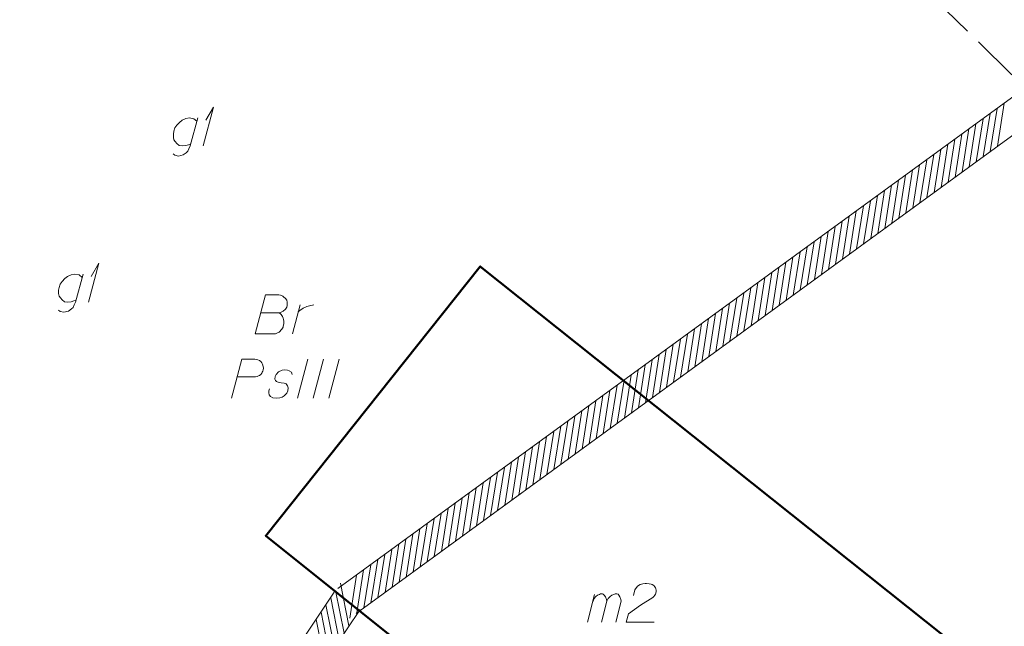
# Model space of a CAD drawing. Header units: metres. Extents: x 5554594 to 5556205, y 5636132 to 5636668.
# Tile 100 of 168: x 5555357 to 5555389, y 5636447 to 5636466. Entities that reach past the tile are written whole.
import ezdxf

# ---------------------------------------------------------------- set-up
doc = ezdxf.new("R2010")
doc.units = ezdxf.units.M
doc.header["$MEASUREMENT"] = 0
doc.header["$XCLIPFRAME"] = 0
doc.linetypes.add('PRZER1-1', pattern=[2, 1, -1])
doc.linetypes.add('PRZER3-1', pattern=[4, 3, -1])
doc.layers.add('#RASTER', color=7, linetype='Continuous', lineweight=18)
doc.layers.add('#zakres', color=7, linetype='Continuous', lineweight=18)
for name, color, linetype, lineweight, true_color in [('GESBZO', 18, 'Continuous', 50, 0x0a0909), ('GESBZO_O', 18, 'Continuous', 50, 0x0a0909), ('GESKKL', 96, 'PRZER3-1', 18, 0x008000), ('GESKKL_O', 96, 'PRZER3-1', 18, 0x008000), ('GESUZY_O', 96, 'PRZER1-1', 18, 0x008000)]:
    doc.layers.add(name, color=color, linetype=linetype, lineweight=lineweight, true_color=true_color)
picture_1 = doc.add_image_def('image1.tif', size_in_pixel=(18897, 11811))

# ---------------------------------------------------------------- blocks, each defined once
blk = doc.blocks.new('*U109')
at = {"layer": 'GESBZO_O', "color": 7, "linetype": 'ByBlock', "lineweight": 18, "flags": 128}
for points in [[(5555358.976, 5636458.093), (5555358.73, 5636457.188), (5555358.69, 5636457.099), (5555358.651, 5636457.02), (5555358.602, 5636456.971), (5555358.503, 5636456.902), (5555358.356, 5636456.863), (5555358.237, 5636456.892), (5555358.178, 5636456.932)], [(5555358.749, 5636457.257), (5555358.68, 5636457.227), (5555358.592, 5636457.198), (5555358.474, 5636457.188), (5555358.375, 5636457.198), (5555358.296, 5636457.266), (5555358.247, 5636457.325), (5555358.208, 5636457.384), (5555358.188, 5636457.463), (5555358.188, 5636457.572), (5555358.208, 5636457.66), (5555358.237, 5636457.768), (5555358.296, 5636457.857), (5555358.385, 5636457.946), (5555358.474, 5636458.014), (5555358.592, 5636458.073), (5555358.71, 5636458.093), (5555358.848, 5636458.064), (5555358.946, 5636457.985)]]:
    blk.add_lwpolyline(points, dxfattribs=at)
blk = doc.blocks.new('*U110')
at = {"layer": 'GESBZO_O', "color": 7, "linetype": 'ByBlock', "lineweight": 18}
for q in [(5555359.143, 5636457.188), (5555359.231, 5636458.014)]:
    blk.add_line((5555359.477, 5636458.438), q, dxfattribs=at)
blk = doc.blocks.new('*U113')
at = {"layer": 'GESBZO_O', "color": 7, "linetype": 'ByBlock', "lineweight": 18, "flags": 128}
for points in [[(5555362.665, 5636463.116), (5555362.419, 5636462.211), (5555362.379, 5636462.122), (5555362.34, 5636462.043), (5555362.291, 5636461.994), (5555362.192, 5636461.925), (5555362.045, 5636461.886), (5555361.927, 5636461.915), (5555361.867, 5636461.955)], [(5555362.438, 5636462.28), (5555362.369, 5636462.25), (5555362.281, 5636462.221), (5555362.163, 5636462.211), (5555362.064, 5636462.221), (5555361.986, 5636462.289), (5555361.936, 5636462.349), (5555361.897, 5636462.408), (5555361.877, 5636462.486), (5555361.877, 5636462.595), (5555361.897, 5636462.683), (5555361.927, 5636462.791), (5555361.986, 5636462.88), (5555362.074, 5636462.969), (5555362.163, 5636463.037), (5555362.281, 5636463.097), (5555362.399, 5636463.116), (5555362.537, 5636463.087), (5555362.635, 5636463.008)]]:
    blk.add_lwpolyline(points, dxfattribs=at)
blk = doc.blocks.new('*U114')
at = {"layer": 'GESBZO_O', "color": 7, "linetype": 'ByBlock', "lineweight": 18}
for q in [(5555362.832, 5636462.211), (5555362.92, 5636463.037)]:
    blk.add_line((5555363.166, 5636463.461), q, dxfattribs=at)
blk = doc.blocks.new('*U116')
at = {"layer": 'GESBZO_O', "color": 7, "linetype": 'ByBlock', "lineweight": 18}
for p, q in [((5555375.194, 5636446.899), (5555375.421, 5636447.795)), ((5555375.647, 5636446.899), (5555375.814, 5636447.578))]:
    blk.add_line(p, q, dxfattribs=at)
at = {"layer": 'GESBZO_O', "color": 7, "linetype": 'ByBlock', "lineweight": 18, "flags": 128}
blk.add_lwpolyline([(5555375.362, 5636447.559), (5555375.411, 5636447.667), (5555375.46, 5636447.726), (5555375.519, 5636447.765), (5555375.578, 5636447.795), (5555375.618, 5636447.815), (5555375.677, 5636447.815), (5555375.696, 5636447.805), (5555375.736, 5636447.765), (5555375.775, 5636447.716), (5555375.804, 5636447.628), (5555375.814, 5636447.578), (5555375.864, 5636447.667), (5555375.923, 5636447.726), (5555375.982, 5636447.765), (5555376.041, 5636447.795), (5555376.09, 5636447.815), (5555376.139, 5636447.815), (5555376.178, 5636447.805), (5555376.208, 5636447.765), (5555376.238, 5636447.716), (5555376.267, 5636447.628), (5555376.277, 5636447.578), (5555376.11, 5636446.899)], dxfattribs=at)
blk = doc.blocks.new('*U230')
at = {"layer": 'GESUZY_O', "color": 96, "linetype": 'ByBlock', "lineweight": 18, "true_color": 0x008000}
blk.add_line((5555365.708, 5636456.17), (5555365.954, 5636457.105), dxfattribs=at)
at = {"layer": 'GESUZY_O', "color": 96, "linetype": 'ByBlock', "lineweight": 18, "true_color": 0x008000, "flags": 128}
blk.add_lwpolyline([(5555365.895, 5636456.879), (5555365.944, 5636456.918), (5555366.053, 5636456.997), (5555366.171, 5636457.046), (5555366.259, 5636457.076), (5555366.397, 5636457.105)], dxfattribs=at)

msp = doc.modelspace()

# ---------------------------------------------------------------- linework, layer by layer
at = {"layer": '#zakres', "color": 134, "linetype": 'Continuous', "lineweight": 18}
for p, q in [((5555405.506, 5636475.904), (5555367.171, 5636447.987)), ((5555406.094, 5636475.096), (5555367.76, 5636447.179)), ((5555388.376, 5636462.199), (5555388.594, 5636463.582)), ((5555387.923, 5636461.869), (5555388.141, 5636463.252)), ((5555388.15, 5636462.034), (5555388.367, 5636463.417)), ((5555387.697, 5636461.704), (5555387.915, 5636463.087)), ((5555387.244, 5636461.375), (5555387.462, 5636462.758)), ((5555387.471, 5636461.54), (5555387.688, 5636462.923)), ((5555386.792, 5636461.045), (5555387.009, 5636462.428)), ((5555387.018, 5636461.21), (5555387.236, 5636462.593)), ((5555386.339, 5636460.715), (5555386.556, 5636462.098)), ((5555386.565, 5636460.88), (5555386.783, 5636462.263)), ((5555385.886, 5636460.386), (5555386.104, 5636461.769)), ((5555386.113, 5636460.551), (5555386.33, 5636461.934)), ((5555385.434, 5636460.056), (5555385.651, 5636461.439)), ((5555385.66, 5636460.221), (5555385.877, 5636461.604)), ((5555384.981, 5636459.726), (5555385.198, 5636461.109)), ((5555385.207, 5636459.891), (5555385.425, 5636461.274)), ((5555384.528, 5636459.397), (5555384.746, 5636460.78)), ((5555384.755, 5636459.562), (5555384.972, 5636460.945)), ((5555384.076, 5636459.067), (5555384.293, 5636460.45)), ((5555384.302, 5636459.232), (5555384.519, 5636460.615)), ((5555383.623, 5636458.737), (5555383.84, 5636460.12)), ((5555383.849, 5636458.902), (5555384.067, 5636460.285)), ((5555383.17, 5636458.408), (5555383.388, 5636459.791)), ((5555383.397, 5636458.573), (5555383.614, 5636459.956)), ((5555382.718, 5636458.078), (5555382.935, 5636459.461)), ((5555382.944, 5636458.243), (5555383.161, 5636459.626)), ((5555382.265, 5636457.748), (5555382.482, 5636459.131)), ((5555382.491, 5636457.913), (5555382.709, 5636459.296)), ((5555382.039, 5636457.584), (5555382.256, 5636458.967)), ((5555381.586, 5636457.254), (5555381.803, 5636458.637)), ((5555381.812, 5636457.419), (5555382.03, 5636458.802)), ((5555381.133, 5636456.924), (5555381.351, 5636458.307)), ((5555381.359, 5636457.089), (5555381.577, 5636458.472)), ((5555380.68, 5636456.595), (5555380.898, 5636457.978)), ((5555380.907, 5636456.76), (5555381.124, 5636458.143)), ((5555380.228, 5636456.265), (5555380.445, 5636457.648)), ((5555380.454, 5636456.43), (5555380.672, 5636457.813)), ((5555379.775, 5636455.935), (5555379.993, 5636457.318)), ((5555380.001, 5636456.1), (5555380.219, 5636457.483)), ((5555379.322, 5636455.606), (5555379.54, 5636456.989)), ((5555379.549, 5636455.771), (5555379.766, 5636457.154)), ((5555378.87, 5636455.276), (5555379.087, 5636456.659)), ((5555379.096, 5636455.441), (5555379.314, 5636456.824)), ((5555378.417, 5636454.946), (5555378.635, 5636456.329)), ((5555378.643, 5636455.111), (5555378.861, 5636456.494)), ((5555377.964, 5636454.617), (5555378.182, 5636456)), ((5555378.191, 5636454.782), (5555378.408, 5636456.165)), ((5555377.512, 5636454.287), (5555377.729, 5636455.67)), ((5555377.738, 5636454.452), (5555377.955, 5636455.835)), ((5555377.059, 5636453.957), (5555377.276, 5636455.34)), ((5555377.285, 5636454.122), (5555377.503, 5636455.505)), ((5555376.606, 5636453.628), (5555376.824, 5636455.011)), ((5555376.833, 5636453.793), (5555377.05, 5636455.176)), ((5555376.38, 5636453.463), (5555376.597, 5636454.846)), ((5555375.927, 5636453.133), (5555376.145, 5636454.516)), ((5555376.154, 5636453.298), (5555376.371, 5636454.681)), ((5555375.475, 5636452.804), (5555375.692, 5636454.187)), ((5555375.701, 5636452.968), (5555375.918, 5636454.351)), ((5555375.022, 5636452.474), (5555375.239, 5636453.857)), ((5555375.248, 5636452.639), (5555375.466, 5636454.022)), ((5555374.569, 5636452.144), (5555374.787, 5636453.527)), ((5555374.796, 5636452.309), (5555375.013, 5636453.692)), ((5555374.117, 5636451.815), (5555374.334, 5636453.198)), ((5555374.343, 5636451.979), (5555374.56, 5636453.362)), ((5555373.664, 5636451.485), (5555373.881, 5636452.868)), ((5555373.89, 5636451.65), (5555374.108, 5636453.033)), ((5555373.211, 5636451.155), (5555373.429, 5636452.538)), ((5555373.438, 5636451.32), (5555373.655, 5636452.703)), ((5555372.758, 5636450.826), (5555372.976, 5636452.209)), ((5555372.985, 5636450.99), (5555373.202, 5636452.373)), ((5555372.306, 5636450.496), (5555372.523, 5636451.879)), ((5555372.532, 5636450.661), (5555372.75, 5636452.044)), ((5555371.853, 5636450.166), (5555372.071, 5636451.549)), ((5555372.079, 5636450.331), (5555372.297, 5636451.714)), ((5555371.4, 5636449.837), (5555371.618, 5636451.22)), ((5555371.627, 5636450.001), (5555371.844, 5636451.384)), ((5555371.174, 5636449.672), (5555371.392, 5636451.055)), ((5555370.721, 5636449.342), (5555370.939, 5636450.725)), ((5555370.948, 5636449.507), (5555371.165, 5636450.89)), ((5555370.269, 5636449.012), (5555370.486, 5636450.395)), ((5555370.495, 5636449.177), (5555370.713, 5636450.56)), ((5555369.816, 5636448.683), (5555370.034, 5636450.066)), ((5555370.042, 5636448.848), (5555370.26, 5636450.231)), ((5555369.363, 5636448.353), (5555369.581, 5636449.736)), ((5555369.59, 5636448.518), (5555369.807, 5636449.901)), ((5555368.911, 5636448.023), (5555369.128, 5636449.406)), ((5555369.137, 5636448.188), (5555369.354, 5636449.571)), ((5555368.458, 5636447.694), (5555368.675, 5636449.077)), ((5555368.684, 5636447.859), (5555368.902, 5636449.242)), ((5555368.005, 5636447.364), (5555368.223, 5636448.747)), ((5555368.232, 5636447.529), (5555368.449, 5636448.912)), ((5555367.553, 5636447.034), (5555367.77, 5636448.417)), ((5555367.779, 5636447.199), (5555367.996, 5636448.582)), ((5555367.523, 5636446.78), (5555367.252, 5636448.154)), ((5555367.05, 5636447.862), (5555353.168, 5636427.17)), ((5555367.367, 5636446.548), (5555367.096, 5636447.921)), ((5555367.055, 5636446.083), (5555366.784, 5636447.456)), ((5555367.211, 5636446.315), (5555366.94, 5636447.689)), ((5555367.881, 5636447.305), (5555353.998, 5636426.613)), ((5555366.899, 5636445.85), (5555366.628, 5636447.224)), ((5555366.743, 5636445.618), (5555366.472, 5636446.991))]:
    msp.add_line(p, q, dxfattribs=at)
at = {"layer": 'GESBZO', "color": 7, "linetype": 'Continuous', "lineweight": 50, "flags": 128}
msp.add_lwpolyline([(5555387.968, 5636445.418), (5555381.006, 5636436.739), (5555364.846, 5636449.681), (5555371.747, 5636458.338), (5555387.968, 5636445.418)], close=True, dxfattribs=at)
at = {"layer": 'GESBZO_O', "color": 7, "linetype": 'Continuous', "lineweight": 18, "flags": 128}
msp.add_lwpolyline([(5555376.671, 5636447.756), (5555376.72, 5636447.942), (5555376.799, 5636448.061), (5555376.887, 5636448.11), (5555376.976, 5636448.139), (5555377.045, 5636448.149), (5555377.094, 5636448.149), (5555377.183, 5636448.139), (5555377.242, 5636448.12), (5555377.271, 5636448.11), (5555377.33, 5636448.08), (5555377.36, 5636448.041), (5555377.379, 5636448.002), (5555377.389, 5636447.972), (5555377.399, 5636447.933), (5555377.399, 5636447.883), (5555377.389, 5636447.834), (5555377.379, 5636447.805), (5555377.36, 5636447.765), (5555377.33, 5636447.726), (5555377.301, 5636447.696), (5555376.897, 5636447.45), (5555376.513, 5636447.165), (5555376.444, 5636446.899), (5555377.34, 5636446.899)], dxfattribs=at)
at = {"layer": 'GESKKL', "color": 96, "linetype": 'PRZER3-1', "lineweight": 18, "ltscale": 0.5, "true_color": 0x008000}
msp.add_lwpolyline([(5555376.662, 5636475.914), (5555379.212, 5636473.963), (5555405.333, 5636448.297), (5555379.69, 5636419.03), (5555375.778, 5636420.866), (5555363.378, 5636428.062), (5555343.955, 5636438.82)], dxfattribs=at)
at = {"layer": 'GESKKL_O', "color": 96, "linetype": 'Continuous', "lineweight": 18, "true_color": 0x008000}
for p, q in [((5555366.203, 5636455.358), (5555365.868, 5636454.108)), ((5555366.705, 5636455.358), (5555366.37, 5636454.108)), ((5555367.207, 5636455.358), (5555366.872, 5636454.108))]:
    msp.add_line(p, q, dxfattribs=at)
at = {"layer": 'GESKKL_O', "color": 96, "linetype": 'Continuous', "lineweight": 18, "true_color": 0x008000, "flags": 128}
for points in [[(5555363.742, 5636454.108), (5555364.077, 5636455.358), (5555364.5, 5636455.358), (5555364.559, 5636455.348), (5555364.589, 5636455.339), (5555364.648, 5636455.309), (5555364.687, 5636455.28), (5555364.717, 5636455.24), (5555364.746, 5636455.191), (5555364.766, 5636455.122), (5555364.776, 5636455.063), (5555364.766, 5636455.014), (5555364.756, 5636454.974), (5555364.736, 5636454.935), (5555364.717, 5636454.906), (5555364.687, 5636454.866), (5555364.648, 5636454.837), (5555364.618, 5636454.817), (5555364.569, 5636454.797), (5555364.52, 5636454.787), (5555363.929, 5636454.787)], [(5555365.701, 5636454.866), (5555365.671, 5636454.935), (5555365.603, 5636454.984), (5555365.543, 5636455.004), (5555365.455, 5636455.014), (5555365.376, 5636455.004), (5555365.258, 5636454.945), (5555365.179, 5636454.866), (5555365.15, 5636454.797), (5555365.14, 5636454.718), (5555365.16, 5636454.669), (5555365.199, 5636454.64), (5555365.219, 5636454.63), (5555365.278, 5636454.61), (5555365.347, 5636454.6), (5555365.445, 5636454.581), (5555365.504, 5636454.561), (5555365.553, 5636454.502), (5555365.573, 5636454.433), (5555365.563, 5636454.344), (5555365.524, 5636454.266), (5555365.445, 5636454.177), (5555365.376, 5636454.138), (5555365.297, 5636454.118), (5555365.199, 5636454.108), (5555365.081, 5636454.118), (5555365.002, 5636454.158), (5555364.963, 5636454.207), (5555364.943, 5636454.276), (5555364.943, 5636454.344), (5555364.973, 5636454.404)]]:
    msp.add_lwpolyline(points, dxfattribs=at)
at = {"layer": 'GESUZY_O', "color": 96, "linetype": 'Continuous', "lineweight": 18, "true_color": 0x008000, "flags": 128}
msp.add_lwpolyline([(5555364.695, 5636456.849), (5555365.285, 5636456.849), (5555365.324, 5636456.859), (5555365.413, 5636456.898), (5555365.482, 5636456.967), (5555365.521, 5636457.026), (5555365.541, 5636457.085), (5555365.541, 5636457.115), (5555365.541, 5636457.154), (5555365.541, 5636457.184), (5555365.521, 5636457.253), (5555365.482, 5636457.302), (5555365.423, 5636457.361), (5555365.393, 5636457.381), (5555365.354, 5636457.4), (5555365.324, 5636457.41), (5555365.265, 5636457.42), (5555364.842, 5636457.42), (5555364.507, 5636456.17), (5555365.157, 5636456.17), (5555365.187, 5636456.18), (5555365.246, 5636456.209), (5555365.275, 5636456.229), (5555365.364, 5636456.318), (5555365.403, 5636456.387), (5555365.413, 5636456.416), (5555365.433, 5636456.495), (5555365.433, 5636456.574), (5555365.423, 5636456.633), (5555365.413, 5636456.672), (5555365.383, 5636456.731), (5555365.344, 5636456.79), (5555365.324, 5636456.81), (5555365.285, 5636456.849)], dxfattribs=at)

# ---------------------------------------------------------------- block references
at = {"layer": 'GESBZO_O', "color": 7, "linetype": 'Continuous', "lineweight": 18}
for name in ['*U114', '*U113', '*U110', '*U109', '*U116']:
    msp.add_blockref(name, (0, 0), dxfattribs=at)
at = {"layer": 'GESUZY_O', "color": 96, "linetype": 'Continuous', "lineweight": 18, "true_color": 0x008000}
msp.add_blockref('*U230', (0, 0), dxfattribs=at)

# ---------------------------------------------------------------- pictures from other files: only their frames are drawn
at = {"layer": '#RASTER', "color": 252, "linetype": 'Continuous', "lineweight": 18}
image = msp.add_image(picture_1, insert=(5554593.51, 5636131.7), size_in_units=(811.166, 518.086), dxfattribs=at)
image.set_boundary_path([(-0.5, -0.5), (-0.5, 11810.5), (18896.5, 11810.5), (18896.5, -0.5), (-0.5, -0.5)])
image.dxf.flags = 15

doc.saveas('drawing.dxf')
